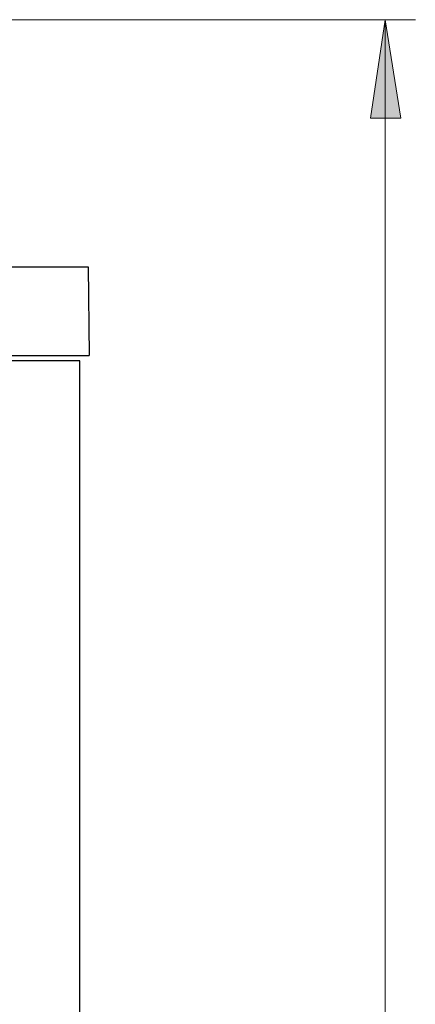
# Model space of a CAD drawing. Header units: millimetres. Extents: x 83 to 342, y -217 to -63.
# Tile 20 of 43: x 180 to 189, y -99 to -76. Entities that reach past the tile are written whole.
import ezdxf

# ---------------------------------------------------------------- set-up
doc = ezdxf.new("R2010")
doc.units = ezdxf.units.MM
doc.header["$MEASUREMENT"] = 0
doc.layers.add('Capa 1', color=7, linetype='Continuous', lineweight=0)

msp = doc.modelspace()

# ---------------------------------------------------------------- hatches: boundary and pattern name
at = {"layer": 'Capa 1', "true_color": 0x010101, "transparency": 33554687}
h = msp.add_hatch(color=18, dxfattribs=at)
h.dxf.hatch_style = 2
edge = h.paths.add_edge_path()
edge.add_spline(control_points=[(188.63, -159.507), (188.63, -159.507), (188.284, -157.186), (188.284, -157.186), (188.284, -157.186), (189, -157.186), (189, -157.186)], knot_values=[0, 0, 0, 0, 1, 1, 1, 2, 2, 2, 2], degree=3, periodic=0)
edge.add_line((189, -157.186), (188.63, -159.507))
edge = h.paths.add_edge_path()
edge.add_spline(control_points=[(188.63, -75.546), (188.63, -75.546), (189, -77.867), (189, -77.867), (189, -77.867), (188.284, -77.867), (188.284, -77.867)], knot_values=[0, 0, 0, 0, 1, 1, 1, 2, 2, 2, 2], degree=3, periodic=0)
edge.add_line((188.284, -77.867), (188.63, -75.546))

# ---------------------------------------------------------------- linework, layer by layer
at = {"layer": 'Capa 1', "color": 18, "lineweight": 18, "true_color": 0x010101}
for points in [[(170.726, -75.546), (170.726, -75.546), (189.346, -75.546), (189.346, -75.546)], [(188.63, -159.507), (188.63, -159.507), (188.63, -75.546), (188.63, -75.546)]]:
    msp.add_open_spline(points, degree=3, dxfattribs=at)
msp.add_open_spline([(188.63, -75.546), (188.63, -75.546), (189, -77.867), (189, -77.867), (189, -77.867), (188.284, -77.867), (188.284, -77.867), (188.284, -77.867), (188.63, -75.546), (188.63, -75.546)], degree=3, knots=[0, 0, 0, 0, 1, 1, 1, 2, 2, 2, 3, 3, 3, 3], dxfattribs=at)
at = {"layer": 'Capa 1'}
msp.add_open_spline([(188.63, -75.546), (188.63, -75.546), (189, -77.867), (189, -77.867), (189, -77.867), (188.284, -77.867), (188.284, -77.867)], degree=3, knots=[0, 0, 0, 0, 1, 1, 1, 2, 2, 2, 2], dxfattribs=at)
at = {"layer": 'Capa 1', "color": 18, "lineweight": 25, "true_color": 0x010101}
for points in [[(179.32, -81.374), (179.32, -81.374), (179.764, -81.374), (179.764, -81.374), (179.764, -81.374), (180.184, -81.374), (180.184, -81.374), (180.184, -81.374), (180.579, -81.374), (180.579, -81.374), (180.579, -81.374), (180.925, -81.374), (180.925, -81.374), (180.925, -81.374), (181.221, -81.374), (181.221, -81.374), (181.221, -81.374), (181.444, -81.374), (181.444, -81.374), (181.444, -81.374), (181.567, -81.374), (181.567, -81.374), (181.567, -81.374), (181.616, -81.374), (181.616, -81.374)], [(179.32, -83.473), (179.32, -83.473), (179.764, -83.473), (179.764, -83.473), (179.764, -83.473), (180.184, -83.473), (180.184, -83.473), (180.184, -83.473), (180.579, -83.473), (180.579, -83.473), (180.579, -83.473), (180.95, -83.473), (180.95, -83.473), (180.95, -83.473), (181.246, -83.473), (181.246, -83.473), (181.246, -83.473), (181.444, -83.473), (181.444, -83.473), (181.444, -83.473), (181.592, -83.473), (181.592, -83.473), (181.592, -83.473), (181.641, -83.473), (181.641, -83.473)], [(181.419, -83.596), (181.419, -83.596), (181.394, -83.596), (181.394, -83.596), (181.394, -83.596), (181.271, -83.596), (181.271, -83.596), (181.271, -83.596), (181.073, -83.596), (181.073, -83.596), (181.073, -83.596), (180.802, -83.596), (180.802, -83.596), (180.802, -83.596), (180.48, -83.596), (180.48, -83.596), (180.48, -83.596), (180.135, -83.596), (180.135, -83.596), (180.135, -83.596), (179.74, -83.596), (179.74, -83.596), (179.74, -83.596), (179.32, -83.596), (179.32, -83.596)]]:
    msp.add_open_spline(points, degree=3, knots=[0, 0, 0, 0, 1, 1, 1, 2, 2, 2, 3, 3, 3, 4, 4, 4, 5, 5, 5, 6, 6, 6, 7, 7, 7, 8, 8, 8, 8], dxfattribs=at)
for points in [[(181.616, -81.374), (181.616, -81.374), (181.641, -83.473), (181.641, -83.473)], [(181.419, -157.309), (181.419, -157.309), (181.419, -83.596), (181.419, -83.596)]]:
    msp.add_open_spline(points, degree=3, dxfattribs=at)

doc.saveas('drawing.dxf')
